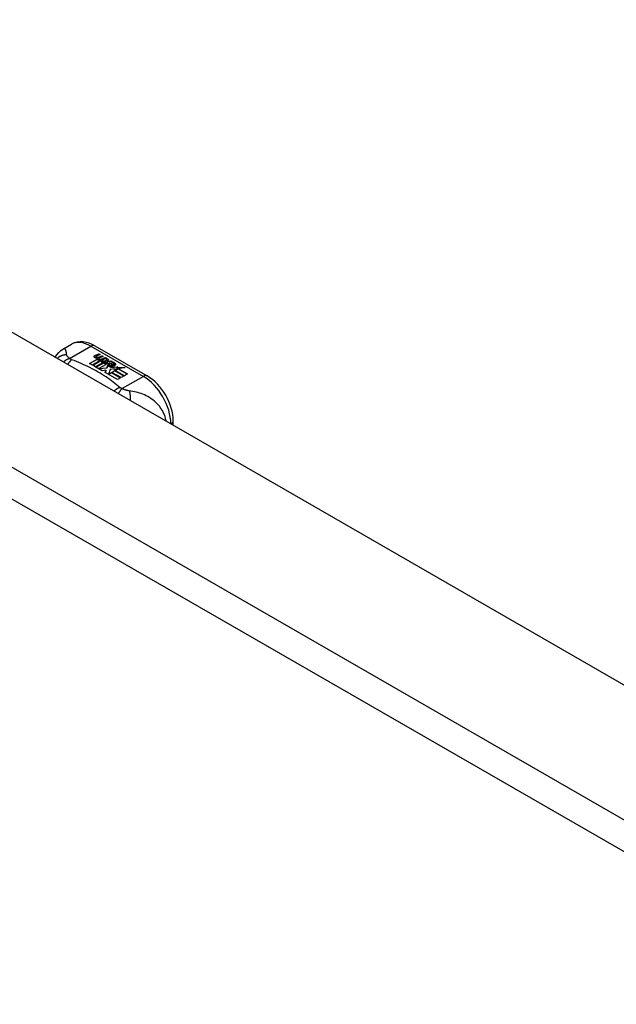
# Model space of a CAD drawing. Header units: inches. Extents: x 581 to 683, y 231 to 309.
# Tile 11 of 61: x 584.35 to 587.36, y 304.2 to 309.16. Entities that reach past the tile are written whole.
import ezdxf

# ---------------------------------------------------------------- set-up
doc = ezdxf.new("R2010")
doc.units = ezdxf.units.IN
doc.header["$MEASUREMENT"] = 0
doc.layers.add('Visible Edges(ANSI)', color=7, linetype='Continuous', lineweight=25)
doc.layers.add('Visible Tangent Edges(ANSI)', color=7, linetype='Continuous', lineweight=25)

msp = doc.modelspace()

# ---------------------------------------------------------------- linework, layer by layer
at = {"layer": 'Visible Edges(ANSI)'}
for p, q in [((581.574, 309.1607), (632.2064, 280.0035)), ((584.572, 307.5008), (584.6121, 307.5239)), ((584.73, 307.5162), (584.9945, 307.3639)), ((584.7314, 307.4677), (584.7507, 307.4752)), ((584.7507, 307.4735), (584.7314, 307.466)), ((584.7345, 307.4609), (584.7345, 307.4593)), ((584.7569, 307.4716), (584.7377, 307.4639)), ((584.7507, 307.4752), (584.7569, 307.4716)), ((584.7507, 307.4752), (584.7507, 307.4735)), ((584.7552, 307.4709), (584.7507, 307.4735)), ((584.7727, 307.4625), (584.7536, 307.4548)), ((584.754, 307.461), (584.7665, 307.4661)), ((584.7665, 307.4644), (584.754, 307.4594)), ((584.754, 307.461), (584.754, 307.4594)), ((584.7665, 307.4661), (584.7727, 307.4625)), ((584.7665, 307.4661), (584.7665, 307.4644)), ((584.771, 307.4618), (584.7665, 307.4644)), ((584.7037, 307.4271), (584.7412, 307.4487)), ((584.7177, 307.4191), (584.7037, 307.4271)), ((584.7412, 307.4471), (584.7051, 307.4263)), ((584.7558, 307.441), (584.7177, 307.4191)), ((584.7197, 307.4179), (584.7578, 307.4399)), ((584.7337, 307.4099), (584.7197, 307.4179)), ((584.7578, 307.4382), (584.7211, 307.4171)), ((584.7767, 307.4346), (584.7337, 307.4099)), ((584.7357, 307.4087), (584.7821, 307.4355)), ((584.7802, 307.4327), (584.7371, 307.4079)), ((584.7412, 307.4487), (584.7412, 307.4471)), ((584.7431, 307.4581), (584.7431, 307.4565)), ((584.7432, 307.4565), (584.7432, 307.4549)), ((584.7532, 307.4459), (584.75, 307.4444)), ((584.75, 307.4444), (584.7558, 307.441)), ((584.75, 307.4444), (584.75, 307.4427)), ((584.7544, 307.4402), (584.75, 307.4427)), ((584.7504, 307.4518), (584.7504, 307.4501)), ((584.7879, 307.4225), (584.7504, 307.4009)), ((584.7531, 307.4441), (584.758, 307.4465)), ((584.7584, 307.4411), (584.7531, 307.4441)), ((584.758, 307.4449), (584.7546, 307.4433)), ((584.758, 307.4465), (584.7566, 307.4473)), ((584.7578, 307.4399), (584.7682, 307.4339)), ((584.7578, 307.4399), (584.7578, 307.4382)), ((584.7682, 307.4322), (584.7578, 307.4382)), ((584.758, 307.4465), (584.758, 307.4449)), ((584.7887, 307.4533), (584.7584, 307.4411)), ((584.7611, 307.4395), (584.7851, 307.4401)), ((584.7688, 307.4351), (584.7611, 307.4395)), ((584.7851, 307.4385), (584.7638, 307.4379)), ((584.7682, 307.4339), (584.7767, 307.4346)), ((584.7682, 307.4339), (584.7682, 307.4322)), ((584.7733, 307.4327), (584.7682, 307.4322)), ((584.7838, 307.4364), (584.7688, 307.4351)), ((584.77, 307.4518), (584.7825, 307.4569)), ((584.7825, 307.4552), (584.77, 307.4502)), ((584.7821, 307.4355), (584.7773, 307.4286)), ((584.7773, 307.4286), (584.7879, 307.4225)), ((584.7773, 307.4286), (584.7773, 307.427)), ((584.7865, 307.4217), (584.7773, 307.427)), ((584.7798, 307.4288), (584.7848, 307.4359)), ((584.7874, 307.4244), (584.7798, 307.4288)), ((584.7848, 307.4342), (584.7806, 307.4283)), ((584.7825, 307.4569), (584.7887, 307.4533)), ((584.7825, 307.4569), (584.7825, 307.4552)), ((584.787, 307.4526), (584.7825, 307.4552)), ((584.7848, 307.4359), (584.7838, 307.4364)), ((584.7848, 307.4359), (584.7848, 307.4342)), ((584.7851, 307.4401), (584.7919, 307.4514)), ((584.7919, 307.4498), (584.7851, 307.4385)), ((584.7851, 307.4401), (584.7851, 307.4385)), ((584.7935, 307.4354), (584.7874, 307.4244)), ((584.7907, 307.4043), (584.7951, 307.418)), ((584.7951, 307.4164), (584.7907, 307.4027)), ((584.7919, 307.4514), (584.7996, 307.447)), ((584.7919, 307.4514), (584.7919, 307.4498)), ((584.7987, 307.4459), (584.7919, 307.4498)), ((584.8182, 307.4363), (584.7935, 307.4354)), ((584.7996, 307.447), (584.7939, 307.4397)), ((584.7939, 307.4397), (584.7951, 307.439)), ((584.7939, 307.4397), (584.7939, 307.438)), ((584.7951, 307.4374), (584.7939, 307.438)), ((584.7951, 307.439), (584.8106, 307.4406)), ((584.8106, 307.439), (584.7951, 307.4374)), ((584.7951, 307.439), (584.7951, 307.4374)), ((584.7951, 307.418), (584.7951, 307.4164)), ((584.8029, 307.4212), (584.8029, 307.4195)), ((584.8065, 307.4301), (584.8065, 307.4285)), ((584.8065, 307.4301), (584.8238, 307.4202)), ((584.8238, 307.4186), (584.8065, 307.4285)), ((584.8188, 307.4182), (584.8075, 307.4247)), ((584.8106, 307.4406), (584.8182, 307.4363)), ((584.8106, 307.4406), (584.8106, 307.439)), ((584.8156, 307.4362), (584.8106, 307.439)), ((584.813, 307.4121), (584.8108, 307.4071)), ((584.8108, 307.4071), (584.8464, 307.4105)), ((584.8153, 307.4316), (584.8195, 307.4341)), ((584.8195, 307.4324), (584.8172, 307.4311)), ((584.8188, 307.4182), (584.8188, 307.4165)), ((584.8195, 307.4341), (584.8195, 307.4324)), ((584.8238, 307.4202), (584.8238, 307.4186)), ((584.8271, 307.4234), (584.8271, 307.4218)), ((584.8464, 307.4105), (584.8406, 307.4061)), ((584.7672, 307.3906), (584.7357, 307.4087)), ((584.7504, 307.4009), (584.7907, 307.4043)), ((584.7504, 307.4009), (584.7504, 307.4002)), ((584.7907, 307.4027), (584.7518, 307.3994)), ((584.786, 307.3939), (584.7672, 307.3906)), ((584.782, 307.382), (584.786, 307.3939)), ((584.8451, 307.3457), (584.782, 307.382)), ((584.786, 307.3922), (584.7825, 307.3817)), ((584.786, 307.3939), (584.786, 307.3922)), ((584.7907, 307.4043), (584.7907, 307.4027)), ((584.8068, 307.3972), (584.7989, 307.3726)), ((584.7989, 307.3726), (584.8137, 307.3812)), ((584.7989, 307.3726), (584.7989, 307.3723)), ((584.8137, 307.3796), (584.8, 307.3717)), ((584.8293, 307.3995), (584.8068, 307.3972)), ((584.8439, 307.4086), (584.8108, 307.4054)), ((584.8108, 307.4071), (584.8108, 307.4054)), ((584.8137, 307.3812), (584.8602, 307.3544)), ((584.8137, 307.3812), (584.8137, 307.3796)), ((584.8588, 307.3536), (584.8137, 307.3796)), ((584.8157, 307.3823), (584.8308, 307.3911)), ((584.8622, 307.3555), (584.8157, 307.3823)), ((584.8308, 307.3894), (584.8171, 307.3815)), ((584.8465, 307.4001), (584.8255, 307.3963)), ((584.8255, 307.3963), (584.8293, 307.3995)), ((584.8293, 307.3979), (584.8279, 307.3967)), ((584.8293, 307.3995), (584.8293, 307.3979)), ((584.8308, 307.3911), (584.8774, 307.3643)), ((584.8308, 307.3911), (584.8308, 307.3894)), ((584.8759, 307.3634), (584.8308, 307.3894)), ((584.833, 307.3923), (584.8465, 307.4001)), ((584.8795, 307.3655), (584.833, 307.3923)), ((584.8465, 307.3985), (584.8344, 307.3915)), ((584.8406, 307.4061), (584.8831, 307.4067)), ((584.8406, 307.4061), (584.8406, 307.4045)), ((584.8733, 307.4049), (584.8406, 307.4045)), ((584.8465, 307.4001), (584.8465, 307.3985)), ((584.8831, 307.4067), (584.8489, 307.4005)), ((584.8489, 307.4005), (584.8946, 307.3742)), ((584.8489, 307.4005), (584.8489, 307.3989)), ((584.8932, 307.3734), (584.8489, 307.3989)), ((584.8774, 307.3643), (584.8622, 307.3555)), ((584.8946, 307.3742), (584.8795, 307.3655)), ((584.8602, 307.3544), (584.8451, 307.3457)), ((585.1256, 307.1155), (585.1256, 307.1369))]:
    msp.add_line(p, q, dxfattribs=at)
at = {"layer": 'Visible Edges(ANSI)', "flags": 128}
for points in [[(584.73, 307.5162), (584.716, 307.5235), (584.7016, 307.5293), (584.6868, 307.5335), (584.6717, 307.536), (584.6564, 307.5365), (584.6411, 307.5347), (584.6262, 307.5305), (584.6121, 307.5239)], [(584.5306, 307.4581), (584.5384, 307.4707), (584.5481, 307.4822), (584.5594, 307.4923), (584.572, 307.5008)], [(585.1256, 307.1369), (585.1249, 307.153), (585.123, 307.1694), (585.1198, 307.1858), (585.1155, 307.2023), (585.11, 307.2187), (585.1036, 307.2349), (585.0961, 307.2509), (585.0877, 307.2664), (585.0784, 307.2815), (585.0683, 307.2959), (585.0575, 307.3096), (585.046, 307.3225), (585.0339, 307.3345), (585.0213, 307.3455), (585.0081, 307.3553), (584.9945, 307.3639)]]:
    msp.add_lwpolyline(points, dxfattribs=at)
at = {"layer": 'Visible Edges(ANSI)'}
for centre, major_axis, start_param, end_param in [((584.7312, 307.4617), (-0.007, 0), 5.820233, 7.062977), ((584.7312, 307.46), (-0.007, 0), 5.820233, 6.078955), ((584.7421, 307.4585), (0.0192, 0), 2.164208, 2.67864), ((584.7421, 307.4569), (-0.0192, 0), 5.305801, 5.820233), ((584.7385, 307.4609), (-0.004, 0), 5.90879, 7.175095), ((584.7424, 307.46), (-0.0082, 0), 5.323118, 5.90879), ((584.7359, 307.4755), (0.031, 0), 4.949028, 5.337665), ((584.7378, 307.4654), (-0.0164, 0), 0.779792, 1.90155), ((584.7385, 307.4593), (-0.004, 0), 0, 0.89191), ((584.7413, 307.4629), (0.0084, 0), 4.033503, 4.932446), ((584.7413, 307.4612), (-0.0084, 0), 0.89191, 1.767313), ((584.7466, 307.4526), (-0.00676, 0), 5.794367, 7.059467), ((584.7466, 307.4509), (-0.00676, 0), 5.794367, 6.071487), ((584.7576, 307.4492), (0.0192, 0), 2.419321, 2.652775), ((584.7576, 307.4476), (-0.0192, 0), 5.560914, 5.794367), ((584.7527, 307.4551), (0.016, 0), 3.905964, 4.740051), ((584.7527, 307.4535), (-0.016, 0), 0.764371, 1.402544), ((584.7532, 307.4563), (-0.016, 0), 0.776281, 1.787416), ((584.7359, 307.4739), (-0.031, 0), 1.80809, 2.196072), ((584.7544, 307.4518), (-0.004, 0), 5.908937, 7.173827), ((584.7544, 307.4501), (-0.004, 0), 0, 0.890642), ((584.7583, 307.4509), (-0.0082, 0), 5.323254, 5.908937), ((584.7571, 307.4537), (0.0084, 0), 4.032234, 4.932287), ((584.7571, 307.4521), (-0.0084, 0), 0.890642, 1.484281), ((584.7571, 307.4521), (-0.0084, 0), 1.514337, 1.790695), ((584.7522, 307.4664), (0.031, 0), 4.932287, 5.323254), ((584.7522, 307.4648), (-0.031, 0), 1.790695, 2.181662), ((584.8052, 307.4218), (-0.0101, 0), 5.913952, 6.982716), ((584.8137, 307.4247), (0.022, 0), 3.701478, 4.680599), ((584.8137, 307.4231), (-0.022, 0), 0.559885, 1.507168), ((584.8052, 307.4202), (-0.0101, 0), 5.913952, 6.142632), ((584.8133, 307.42), (-0.0188, 0), 5.081623, 5.913952), ((584.8133, 307.4184), (-0.0188, 0), 5.081623, 5.913952), ((584.8137, 307.4247), (-0.0199, 0), 0.617996, 1.556283), ((584.8093, 307.4212), (-0.00637, 0), 4.999578, 6.390788), ((584.8093, 307.4195), (-0.00637, 0), 0, 0.107602), ((584.8102, 307.4212), (-0.0073, 0), 0.107602, 1.123637), ((584.8102, 307.4196), (-0.0073, 0), 0.107602, 1.123637), ((584.8119, 307.4233), (0.0112, 0), 4.26523, 5.375571), ((584.8119, 307.4216), (0.0112, 0), 4.26523, 5.375571), ((584.8138, 307.4285), (-0.0265, 0), 1.556283, 2.296236), ((584.8075, 307.4207), (0.0205, 0), 0.343453, 1.17916), ((584.8007, 307.4134), (0.0405, 0), 0.638101, 1.087938), ((584.8007, 307.4118), (-0.0405, 0), 3.779694, 4.229531), ((584.8207, 307.4234), (0.0064, 0), 5.210263, 6.626638), ((584.8207, 307.4218), (0.0064, 0), 5.210263, 6.283185), ((584.8227, 307.4228), (0.0132, 0), 5.437829, 6.921287), ((584.8227, 307.4211), (0.0132, 0), 0.108138, 0.638101)]:
    msp.add_ellipse(centre, major_axis=major_axis, ratio=0.575862, start_param=start_param, end_param=end_param, dxfattribs=at)
at = {"layer": 'Visible Tangent Edges(ANSI)'}
for p, q in [((580.9836, 308.8207), (631.6159, 279.6635)), ((631.5459, 279.5422), (580.9136, 308.6995)), ((584.6028, 307.4523), (584.7104, 307.5143)), ((584.7104, 307.5143), (584.9748, 307.362)), ((584.7249, 307.4635), (584.7249, 307.4618)), ((584.7314, 307.4677), (584.7314, 307.466)), ((584.736, 307.4591), (584.736, 307.4575)), ((584.7406, 307.4544), (584.7406, 307.4528)), ((584.7519, 307.45), (584.7519, 307.4483)), ((584.759, 307.449), (584.759, 307.4474)), ((584.77, 307.4518), (584.77, 307.4502)), ((584.7958, 307.424), (584.7958, 307.4223)), ((584.803, 307.4208), (584.803, 307.4191)), ((584.8071, 307.4174), (584.8071, 307.4158)), ((584.8332, 307.4273), (584.8332, 307.4257)), ((584.9748, 307.362), (584.8673, 307.3001))]:
    msp.add_line(p, q, dxfattribs=at)
at = {"layer": 'Visible Tangent Edges(ANSI)', "flags": 128}
for points in [[(584.588, 307.4707), (584.5859, 307.4706), (584.5838, 307.4705), (584.5817, 307.4703), (584.5796, 307.4701), (584.5774, 307.4698), (584.5753, 307.4695), (584.5732, 307.4691), (584.5711, 307.4686), (584.569, 307.4681), (584.5669, 307.4675), (584.5648, 307.4669), (584.5627, 307.4661), (584.5606, 307.4654), (584.5586, 307.4645), (584.5566, 307.4636), (584.5546, 307.4627), (584.5526, 307.4616), (584.5507, 307.4605), (584.5488, 307.4594), (584.5469, 307.4582), (584.5451, 307.4569), (584.5433, 307.4556), (584.5415, 307.4542), (584.5398, 307.4528)], [(584.588, 307.4707), (584.5877, 307.4731), (584.5873, 307.4755), (584.587, 307.4778), (584.5867, 307.48), (584.5864, 307.4822), (584.5861, 307.4842), (584.5857, 307.4862), (584.5853, 307.488), (584.5849, 307.4898), (584.5844, 307.4915), (584.5839, 307.4931), (584.5834, 307.4946), (584.5828, 307.496), (584.5822, 307.4973), (584.5814, 307.4985), (584.5807, 307.4995), (584.5798, 307.5003), (584.5789, 307.501), (584.578, 307.5015), (584.5769, 307.5018), (584.5758, 307.502), (584.5746, 307.5018), (584.5734, 307.5015), (584.572, 307.5008)], [(584.6028, 307.4523), (584.6017, 307.4533), (584.6006, 307.4542), (584.5995, 307.4551), (584.5985, 307.4559), (584.5975, 307.4568), (584.5966, 307.4577), (584.5957, 307.4586), (584.5948, 307.4594), (584.594, 307.4603), (584.5932, 307.4611), (584.5925, 307.4619), (584.5918, 307.4628), (584.5912, 307.4636), (584.5907, 307.4643), (584.5902, 307.4649), (584.5898, 307.4656), (584.5894, 307.4663), (584.5891, 307.4669), (584.5888, 307.4676), (584.5886, 307.4682), (584.5884, 307.4688), (584.5882, 307.4695), (584.588, 307.4701), (584.588, 307.4707)], [(584.6028, 307.4523), (584.6016, 307.4519), (584.6003, 307.4514), (584.599, 307.451), (584.5978, 307.4504), (584.5965, 307.4499), (584.5952, 307.4493), (584.5939, 307.4487), (584.5926, 307.4481), (584.5913, 307.4474), (584.59, 307.4468), (584.5887, 307.4461), (584.5874, 307.4453), (584.5861, 307.4446), (584.5847, 307.4438), (584.5834, 307.4429), (584.5821, 307.4421), (584.5808, 307.4412), (584.5796, 307.4403), (584.5783, 307.4394), (584.577, 307.4384), (584.5757, 307.4374), (584.5745, 307.4364), (584.5732, 307.4354), (584.572, 307.4343)], [(584.6132, 307.4458), (584.6124, 307.4452), (584.6116, 307.4444), (584.6107, 307.4437), (584.6099, 307.4429), (584.6091, 307.4422), (584.6082, 307.4413), (584.6074, 307.4405), (584.6066, 307.4396), (584.6057, 307.4387), (584.6049, 307.4378), (584.604, 307.4368), (584.6032, 307.4359), (584.6023, 307.4349), (584.6015, 307.4338), (584.6006, 307.4328), (584.5998, 307.4317), (584.5989, 307.4306), (584.5981, 307.4294), (584.5973, 307.4283), (584.5964, 307.4271), (584.5956, 307.4259), (584.5948, 307.4246), (584.594, 307.4234), (584.5932, 307.4221)], [(584.6132, 307.4458), (584.6127, 307.446), (584.6122, 307.4463), (584.6117, 307.4465), (584.6112, 307.4467), (584.6108, 307.4469), (584.6103, 307.4472), (584.6098, 307.4474), (584.6094, 307.4476), (584.6089, 307.4479), (584.6085, 307.4481), (584.608, 307.4484), (584.6076, 307.4487), (584.6072, 307.4489), (584.6067, 307.4492), (584.6063, 307.4495), (584.6059, 307.4498), (584.6055, 307.4501), (584.6051, 307.4504), (584.6047, 307.4507), (584.6043, 307.451), (584.6039, 307.4513), (584.6036, 307.4517), (584.6032, 307.452), (584.6028, 307.4523)], [(584.856, 307.306), (584.8479, 307.3129), (584.8398, 307.3198), (584.8315, 307.3265), (584.823, 307.3332), (584.8142, 307.3398), (584.8053, 307.3463), (584.7961, 307.3527), (584.7868, 307.3591), (584.7772, 307.3653), (584.7675, 307.3714), (584.7576, 307.3774), (584.7475, 307.3833), (584.7372, 307.3892), (584.7267, 307.3949), (584.7161, 307.4005), (584.7053, 307.406), (584.6943, 307.4114), (584.6832, 307.4166), (584.6719, 307.4218), (584.6605, 307.4268), (584.6488, 307.4317), (584.6371, 307.4365), (584.6252, 307.4412), (584.6132, 307.4458)], [(584.856, 307.306), (584.8548, 307.3055), (584.8537, 307.305), (584.8525, 307.3045), (584.8513, 307.304), (584.8501, 307.3034), (584.8489, 307.3028), (584.8477, 307.3021), (584.8464, 307.3015), (584.8452, 307.3008), (584.844, 307.3001), (584.8427, 307.2994), (584.8415, 307.2986), (584.8403, 307.2978), (584.839, 307.297), (584.8378, 307.2962), (584.8366, 307.2953), (584.8353, 307.2944), (584.8341, 307.2935), (584.8329, 307.2926), (584.8316, 307.2917), (584.8304, 307.2907), (584.8292, 307.2897), (584.828, 307.2886), (584.8268, 307.2876)], [(584.8673, 307.3001), (584.8666, 307.2993), (584.8658, 307.2986), (584.8651, 307.2978), (584.8643, 307.2969), (584.8635, 307.2961), (584.8628, 307.2952), (584.862, 307.2943), (584.8612, 307.2934), (584.8604, 307.2925), (584.8596, 307.2915), (584.8588, 307.2905), (584.858, 307.2894), (584.8572, 307.2884), (584.8564, 307.2873), (584.8556, 307.2862), (584.8548, 307.2851), (584.854, 307.2839), (584.8532, 307.2827), (584.8524, 307.2815), (584.8516, 307.2803), (584.8508, 307.2791), (584.8499, 307.2778), (584.8491, 307.2765), (584.8483, 307.2752)], [(584.8673, 307.3001), (584.8667, 307.3003), (584.8661, 307.3005), (584.8656, 307.3007), (584.865, 307.3009), (584.8645, 307.3011), (584.8639, 307.3014), (584.8634, 307.3016), (584.8628, 307.3018), (584.8623, 307.3021), (584.8619, 307.3023), (584.8614, 307.3025), (584.8609, 307.3028), (584.8605, 307.303), (584.86, 307.3033), (584.8596, 307.3035), (584.8591, 307.3038), (584.8587, 307.3041), (584.8583, 307.3043), (584.8579, 307.3046), (584.8575, 307.3049), (584.8571, 307.3052), (584.8567, 307.3054), (584.8564, 307.3057), (584.856, 307.306)], [(584.904, 307.2887), (584.9027, 307.2889), (584.9013, 307.2891), (584.9, 307.2894), (584.8986, 307.2897), (584.8972, 307.29), (584.8959, 307.2903), (584.8945, 307.2906), (584.8931, 307.291), (584.8916, 307.2914), (584.8902, 307.2918), (584.8888, 307.2922), (584.8871, 307.2927), (584.8854, 307.2932), (584.8838, 307.2938), (584.8821, 307.2944), (584.8804, 307.2949), (584.8787, 307.2955), (584.8771, 307.2962), (584.8754, 307.2968), (584.8738, 307.2974), (584.8721, 307.2981), (584.8705, 307.2987), (584.8689, 307.2994), (584.8673, 307.3001)], [(585.0896, 307.1362), (585.0867, 307.1504), (585.0825, 307.1642), (585.0771, 307.1772), (585.0708, 307.1894), (585.0638, 307.2007), (585.0562, 307.211), (585.0483, 307.2204), (585.0401, 307.2288), (585.0317, 307.2365), (585.0232, 307.2433), (585.0147, 307.2495), (585.0061, 307.255), (584.9975, 307.2599), (584.989, 307.2643), (584.9804, 307.2682), (584.9719, 307.2717), (584.9634, 307.2748), (584.9549, 307.2775), (584.9464, 307.28), (584.938, 307.2822), (584.9295, 307.2841), (584.921, 307.2858), (584.9125, 307.2874), (584.904, 307.2887)], [(584.904, 307.2887), (584.9044, 307.2872), (584.9048, 307.2856), (584.9052, 307.284), (584.9055, 307.2824), (584.9059, 307.2807), (584.9062, 307.2789), (584.9065, 307.2771), (584.9068, 307.2753), (584.9071, 307.2734), (584.9074, 307.2714), (584.9076, 307.2694), (584.9078, 307.2674), (584.908, 307.2653), (584.9082, 307.2632), (584.9084, 307.261), (584.9085, 307.2588), (584.9086, 307.2566), (584.9087, 307.2544), (584.9087, 307.2521), (584.9088, 307.2498), (584.9088, 307.2475), (584.9088, 307.2451), (584.9087, 307.2428), (584.9087, 307.2404)]]:
    msp.add_lwpolyline(points, dxfattribs=at)
at = {"layer": 'Visible Tangent Edges(ANSI)'}
for centre, major_axis, ratio, start_param, end_param in [((584.7104, 307.3533), (-0.0982, 0.1706), 0.578093, 5.499721, 6.283185), ((584.7104, 307.4821), (0.0196, 0.0341), 0.578093, 0, 0.783464), ((584.9748, 307.3298), (0.0196, 0.0341), 0.578093, 0, 0.783464), ((584.9748, 307.201), (0.0982, -0.1706), 0.578093, 0.795218, 2.358128), ((585.0862, 307.1369), (0.0394, 0), 0.575862, 5.537379, 6.283185)]:
    msp.add_ellipse(centre, major_axis=major_axis, ratio=ratio, start_param=start_param, end_param=end_param, dxfattribs=at)

doc.saveas('drawing.dxf')
